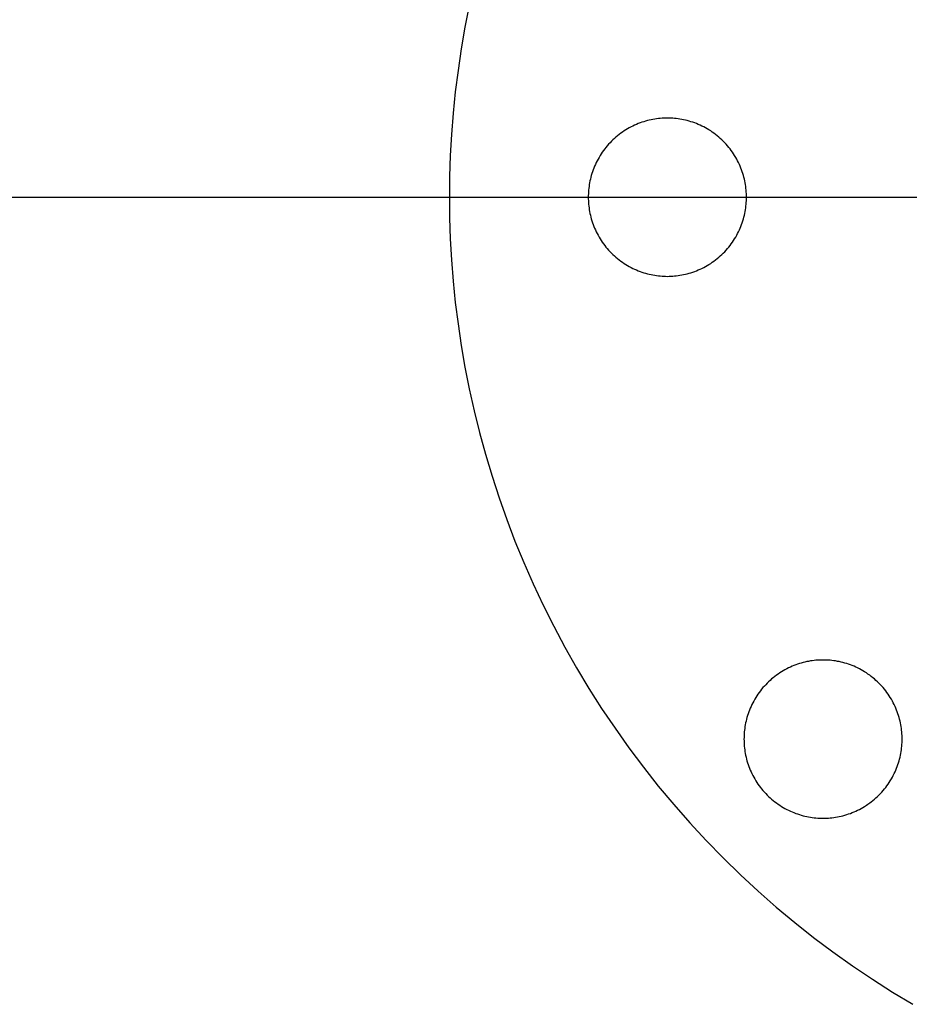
# Model space of a CAD drawing. Header units: millimetres. Extents: x 542 to 1542, y 1213 to 2213.
# Tile 3 of 10: x 859 to 978, y 1605 to 1736. Entities that reach past the tile are written whole.
import ezdxf

# ---------------------------------------------------------------- set-up
doc = ezdxf.new("R2010")
doc.units = ezdxf.units.MM
doc.layers.add('SISTEMA DE SUJECIÓN', color=7, linetype='Continuous')

msp = doc.modelspace()

# ---------------------------------------------------------------- linework, layer by layer
at = {"layer": 'SISTEMA DE SUJECIÓN'}
for points in [[(919.56, 1738.25), (918.98, 1735.34), (918.48, 1732.45), (918.05, 1729.56), (917.69, 1726.69), (917.4, 1723.83), (917.18, 1720.99), (917.02, 1718.17), (916.93, 1715.37), (916.9, 1712.6), (916.93, 1709.82), (917.02, 1707.02), (917.18, 1704.2), (917.4, 1701.37), (917.69, 1698.51), (918.05, 1695.64), (918.48, 1692.75), (918.98, 1689.85), (919.56, 1686.95), (920.21, 1684.03), (920.93, 1681.12), (921.72, 1678.2), (922.6, 1675.29), (923.54, 1672.38), (924.57, 1669.48), (925.67, 1666.59), (926.86, 1663.71), (928.11, 1660.85), (929.45, 1658), (930.86, 1655.19), (932.35, 1652.39), (933.92, 1649.63), (935.56, 1646.89), (937.27, 1644.2), (939.06, 1641.54), (940.92, 1638.92), (942.85, 1636.34), (944.85, 1633.81), (946.92, 1631.33), (949.05, 1628.9), (951.25, 1626.53), (953.51, 1624.21), (955.83, 1621.95), (958.2, 1619.75), (960.63, 1617.62), (963.11, 1615.55), (965.64, 1613.55), (968.22, 1611.62), (970.84, 1609.76), (973.5, 1607.97), (976.19, 1606.26), (978.93, 1604.62)], [(919.56, 1738.25), (918.98, 1735.34), (918.48, 1732.45), (918.05, 1729.56), (917.69, 1726.69), (917.4, 1723.83), (917.18, 1720.99), (917.02, 1718.17), (916.93, 1715.37), (916.9, 1712.6), (916.93, 1709.82), (917.02, 1707.02), (917.18, 1704.2), (917.4, 1701.37), (917.69, 1698.51), (918.05, 1695.64), (918.48, 1692.75), (918.98, 1689.85), (919.56, 1686.95), (920.21, 1684.03), (920.93, 1681.12), (921.72, 1678.2), (922.6, 1675.29), (923.54, 1672.38), (924.57, 1669.48), (925.67, 1666.59), (926.86, 1663.71), (928.11, 1660.85), (929.45, 1658), (930.86, 1655.19), (932.35, 1652.39), (933.92, 1649.63), (935.56, 1646.89), (937.27, 1644.2), (939.06, 1641.54), (940.92, 1638.92), (942.85, 1636.34), (944.85, 1633.81), (946.92, 1631.33), (949.05, 1628.9), (951.25, 1626.53), (953.51, 1624.21), (955.83, 1621.95), (958.2, 1619.75), (960.63, 1617.62), (963.11, 1615.55), (965.64, 1613.55), (968.22, 1611.62), (970.84, 1609.76), (973.5, 1607.97), (976.19, 1606.26), (978.93, 1604.62)], [(919.56, 1738.25), (918.98, 1735.34), (918.48, 1732.45), (918.05, 1729.56), (917.69, 1726.69), (917.4, 1723.83), (917.18, 1720.99), (917.02, 1718.17), (916.93, 1715.37), (916.9, 1712.6), (916.93, 1709.82), (917.02, 1707.02), (917.18, 1704.2), (917.4, 1701.37), (917.69, 1698.51), (918.05, 1695.64), (918.48, 1692.75), (918.98, 1689.85), (919.56, 1686.95), (920.21, 1684.03), (920.93, 1681.12), (921.72, 1678.2), (922.6, 1675.29), (923.54, 1672.38), (924.57, 1669.48), (925.67, 1666.59), (926.86, 1663.71), (928.11, 1660.85), (929.45, 1658), (930.86, 1655.19), (932.35, 1652.39), (933.92, 1649.63), (935.56, 1646.89), (937.27, 1644.2), (939.06, 1641.54), (940.92, 1638.92), (942.85, 1636.34), (944.85, 1633.81), (946.92, 1631.33), (949.05, 1628.9), (951.25, 1626.53), (953.51, 1624.21), (955.83, 1621.95), (958.2, 1619.75), (960.63, 1617.62), (963.11, 1615.55), (965.64, 1613.55), (968.22, 1611.62), (970.84, 1609.76), (973.5, 1607.97), (976.19, 1606.26), (978.93, 1604.62)], [(551.9, 1712.6), (916.9, 1712.6)], [(561.9, 1712.6), (1521.9, 1712.6)], [(916.9, 1712.6), (935.48, 1712.6)], [(935.48, 1712.6), (956.65, 1712.6)], [(956.65, 1712.6), (1031.31, 1712.6)]]:
    msp.add_lwpolyline(points, dxfattribs=at)
for points in [[(956.65, 1712.6), (956.65, 1712.83), (956.64, 1713.07), (956.62, 1713.31), (956.61, 1713.55), (956.58, 1713.79), (956.55, 1714.03), (956.51, 1714.28), (956.47, 1714.52), (956.42, 1714.77), (956.37, 1715.02), (956.31, 1715.26), (956.24, 1715.51), (956.17, 1715.76), (956.09, 1716), (956, 1716.25), (955.9, 1716.49), (955.8, 1716.74), (955.7, 1716.98), (955.59, 1717.22), (955.47, 1717.46), (955.34, 1717.69), (955.21, 1717.93), (955.07, 1718.16), (954.92, 1718.39), (954.77, 1718.61), (954.61, 1718.84), (954.45, 1719.05), (954.28, 1719.27), (954.11, 1719.48), (953.93, 1719.68), (953.74, 1719.88), (953.55, 1720.08), (953.35, 1720.27), (953.15, 1720.46), (952.95, 1720.64), (952.74, 1720.81), (952.52, 1720.98), (952.3, 1721.15), (952.08, 1721.3), (951.86, 1721.46), (951.63, 1721.6), (951.4, 1721.74), (951.16, 1721.87), (950.93, 1722), (950.69, 1722.12), (950.45, 1722.23), (950.2, 1722.34), (949.96, 1722.44), (949.72, 1722.53), (949.47, 1722.62), (949.22, 1722.7), (948.98, 1722.77), (948.73, 1722.84), (948.48, 1722.9), (948.24, 1722.96), (947.99, 1723), (947.74, 1723.05), (947.5, 1723.08), (947.26, 1723.11), (947.02, 1723.14), (946.78, 1723.16), (946.54, 1723.17), (946.3, 1723.18), (946.06, 1723.18), (945.83, 1723.18), (945.59, 1723.17), (945.35, 1723.16), (945.11, 1723.14), (944.87, 1723.11), (944.63, 1723.08), (944.38, 1723.05), (944.14, 1723), (943.89, 1722.96), (943.65, 1722.9), (943.4, 1722.84), (943.15, 1722.77), (942.91, 1722.7), (942.66, 1722.62), (942.41, 1722.53), (942.17, 1722.44), (941.93, 1722.34), (941.68, 1722.23), (941.44, 1722.12), (941.2, 1722), (940.97, 1721.87), (940.73, 1721.74), (940.5, 1721.6), (940.27, 1721.46), (940.05, 1721.3), (939.83, 1721.15), (939.61, 1720.98), (939.39, 1720.81), (939.18, 1720.64), (938.98, 1720.46), (938.78, 1720.27), (938.58, 1720.08), (938.39, 1719.88), (938.2, 1719.68), (938.02, 1719.48), (937.85, 1719.27), (937.68, 1719.05), (937.52, 1718.84), (937.36, 1718.61), (937.21, 1718.39), (937.06, 1718.16), (936.92, 1717.93), (936.79, 1717.69), (936.66, 1717.46), (936.54, 1717.22), (936.43, 1716.98), (936.32, 1716.74), (936.22, 1716.49), (936.13, 1716.25), (936.04, 1716), (935.96, 1715.76), (935.89, 1715.51), (935.82, 1715.26), (935.76, 1715.02), (935.71, 1714.77), (935.66, 1714.52), (935.62, 1714.28), (935.58, 1714.03), (935.55, 1713.79), (935.52, 1713.55), (935.51, 1713.31), (935.49, 1713.07), (935.48, 1712.83), (935.48, 1712.6), (935.48, 1712.36), (935.49, 1712.13), (935.51, 1711.89), (935.52, 1711.65), (935.55, 1711.4), (935.58, 1711.16), (935.62, 1710.92), (935.66, 1710.67), (935.71, 1710.43), (935.76, 1710.18), (935.82, 1709.93), (935.89, 1709.69), (935.96, 1709.44), (936.04, 1709.19), (936.13, 1708.95), (936.22, 1708.7), (936.32, 1708.46), (936.43, 1708.22), (936.54, 1707.98), (936.66, 1707.74), (936.79, 1707.5), (936.92, 1707.27), (937.06, 1707.03), (937.21, 1706.81), (937.36, 1706.58), (937.52, 1706.36), (937.68, 1706.14), (937.85, 1705.93), (938.02, 1705.72), (938.2, 1705.51), (938.39, 1705.31), (938.58, 1705.11), (938.78, 1704.92), (938.98, 1704.74), (939.18, 1704.56), (939.39, 1704.38), (939.61, 1704.21), (939.83, 1704.05), (940.05, 1703.89), (940.27, 1703.74), (940.5, 1703.59), (940.73, 1703.45), (940.97, 1703.32), (941.2, 1703.2), (941.44, 1703.08), (941.68, 1702.96), (941.93, 1702.86), (942.17, 1702.76), (942.41, 1702.66), (942.66, 1702.58), (942.91, 1702.5), (943.15, 1702.42), (943.4, 1702.35), (943.65, 1702.29), (943.89, 1702.24), (944.14, 1702.19), (944.38, 1702.15), (944.63, 1702.11), (944.87, 1702.08), (945.11, 1702.06), (945.35, 1702.04), (945.59, 1702.02), (945.83, 1702.02), (946.06, 1702.01), (946.3, 1702.02), (946.54, 1702.02), (946.78, 1702.04), (947.02, 1702.06), (947.26, 1702.08), (947.5, 1702.11), (947.74, 1702.15), (947.99, 1702.19), (948.24, 1702.24), (948.48, 1702.29), (948.73, 1702.35), (948.98, 1702.42), (949.22, 1702.5), (949.47, 1702.58), (949.72, 1702.66), (949.96, 1702.76), (950.2, 1702.86), (950.45, 1702.96), (950.69, 1703.08), (950.93, 1703.2), (951.16, 1703.32), (951.4, 1703.45), (951.63, 1703.59), (951.86, 1703.74), (952.08, 1703.89), (952.3, 1704.05), (952.52, 1704.21), (952.74, 1704.38), (952.95, 1704.56), (953.15, 1704.74), (953.35, 1704.92), (953.55, 1705.11), (953.74, 1705.31), (953.93, 1705.51), (954.11, 1705.72), (954.28, 1705.93), (954.45, 1706.14), (954.61, 1706.36), (954.77, 1706.58), (954.92, 1706.81), (955.07, 1707.03), (955.21, 1707.27), (955.34, 1707.5), (955.47, 1707.74), (955.59, 1707.98), (955.7, 1708.22), (955.8, 1708.46), (955.9, 1708.7), (956, 1708.95), (956.09, 1709.19), (956.17, 1709.44), (956.24, 1709.69), (956.31, 1709.93), (956.37, 1710.18), (956.42, 1710.43), (956.47, 1710.67), (956.51, 1710.92), (956.55, 1711.16), (956.58, 1711.4), (956.61, 1711.65), (956.62, 1711.89), (956.64, 1712.13), (956.65, 1712.36)], [(956.65, 1712.6), (956.65, 1712.83), (956.64, 1713.07), (956.62, 1713.31), (956.61, 1713.55), (956.58, 1713.79), (956.55, 1714.03), (956.51, 1714.28), (956.47, 1714.52), (956.42, 1714.77), (956.37, 1715.02), (956.31, 1715.26), (956.24, 1715.51), (956.17, 1715.76), (956.09, 1716), (956, 1716.25), (955.9, 1716.49), (955.8, 1716.74), (955.7, 1716.98), (955.59, 1717.22), (955.47, 1717.46), (955.34, 1717.69), (955.21, 1717.93), (955.07, 1718.16), (954.92, 1718.39), (954.77, 1718.61), (954.61, 1718.84), (954.45, 1719.05), (954.28, 1719.27), (954.11, 1719.48), (953.93, 1719.68), (953.74, 1719.88), (953.55, 1720.08), (953.35, 1720.27), (953.15, 1720.46), (952.95, 1720.64), (952.74, 1720.81), (952.52, 1720.98), (952.3, 1721.15), (952.08, 1721.3), (951.86, 1721.46), (951.63, 1721.6), (951.4, 1721.74), (951.16, 1721.87), (950.93, 1722), (950.69, 1722.12), (950.45, 1722.23), (950.2, 1722.34), (949.96, 1722.44), (949.72, 1722.53), (949.47, 1722.62), (949.22, 1722.7), (948.98, 1722.77), (948.73, 1722.84), (948.48, 1722.9), (948.24, 1722.96), (947.99, 1723), (947.74, 1723.05), (947.5, 1723.08), (947.26, 1723.11), (947.02, 1723.14), (946.78, 1723.16), (946.54, 1723.17), (946.3, 1723.18), (946.06, 1723.18), (945.83, 1723.18), (945.59, 1723.17), (945.35, 1723.16), (945.11, 1723.14), (944.87, 1723.11), (944.63, 1723.08), (944.38, 1723.05), (944.14, 1723), (943.89, 1722.96), (943.65, 1722.9), (943.4, 1722.84), (943.15, 1722.77), (942.91, 1722.7), (942.66, 1722.62), (942.41, 1722.53), (942.17, 1722.44), (941.93, 1722.34), (941.68, 1722.23), (941.44, 1722.12), (941.2, 1722), (940.97, 1721.87), (940.73, 1721.74), (940.5, 1721.6), (940.27, 1721.46), (940.05, 1721.3), (939.83, 1721.15), (939.61, 1720.98), (939.39, 1720.81), (939.18, 1720.64), (938.98, 1720.46), (938.78, 1720.27), (938.58, 1720.08), (938.39, 1719.88), (938.2, 1719.68), (938.02, 1719.48), (937.85, 1719.27), (937.68, 1719.05), (937.52, 1718.84), (937.36, 1718.61), (937.21, 1718.39), (937.06, 1718.16), (936.92, 1717.93), (936.79, 1717.69), (936.66, 1717.46), (936.54, 1717.22), (936.43, 1716.98), (936.32, 1716.74), (936.22, 1716.49), (936.13, 1716.25), (936.04, 1716), (935.96, 1715.76), (935.89, 1715.51), (935.82, 1715.26), (935.76, 1715.02), (935.71, 1714.77), (935.66, 1714.52), (935.62, 1714.28), (935.58, 1714.03), (935.55, 1713.79), (935.52, 1713.55), (935.51, 1713.31), (935.49, 1713.07), (935.48, 1712.83), (935.48, 1712.6), (935.48, 1712.36), (935.49, 1712.13), (935.51, 1711.89), (935.52, 1711.65), (935.55, 1711.4), (935.58, 1711.16), (935.62, 1710.92), (935.66, 1710.67), (935.71, 1710.43), (935.76, 1710.18), (935.82, 1709.93), (935.89, 1709.69), (935.96, 1709.44), (936.04, 1709.19), (936.13, 1708.95), (936.22, 1708.7), (936.32, 1708.46), (936.43, 1708.22), (936.54, 1707.98), (936.66, 1707.74), (936.79, 1707.5), (936.92, 1707.27), (937.06, 1707.03), (937.21, 1706.81), (937.36, 1706.58), (937.52, 1706.36), (937.68, 1706.14), (937.85, 1705.93), (938.02, 1705.72), (938.2, 1705.51), (938.39, 1705.31), (938.58, 1705.11), (938.78, 1704.92), (938.98, 1704.74), (939.18, 1704.56), (939.39, 1704.38), (939.61, 1704.21), (939.83, 1704.05), (940.05, 1703.89), (940.27, 1703.74), (940.5, 1703.59), (940.73, 1703.45), (940.97, 1703.32), (941.2, 1703.2), (941.44, 1703.08), (941.68, 1702.96), (941.93, 1702.86), (942.17, 1702.76), (942.41, 1702.66), (942.66, 1702.58), (942.91, 1702.5), (943.15, 1702.42), (943.4, 1702.35), (943.65, 1702.29), (943.89, 1702.24), (944.14, 1702.19), (944.38, 1702.15), (944.63, 1702.11), (944.87, 1702.08), (945.11, 1702.06), (945.35, 1702.04), (945.59, 1702.02), (945.83, 1702.02), (946.06, 1702.01), (946.3, 1702.02), (946.54, 1702.02), (946.78, 1702.04), (947.02, 1702.06), (947.26, 1702.08), (947.5, 1702.11), (947.74, 1702.15), (947.99, 1702.19), (948.24, 1702.24), (948.48, 1702.29), (948.73, 1702.35), (948.98, 1702.42), (949.22, 1702.5), (949.47, 1702.58), (949.72, 1702.66), (949.96, 1702.76), (950.2, 1702.86), (950.45, 1702.96), (950.69, 1703.08), (950.93, 1703.2), (951.16, 1703.32), (951.4, 1703.45), (951.63, 1703.59), (951.86, 1703.74), (952.08, 1703.89), (952.3, 1704.05), (952.52, 1704.21), (952.74, 1704.38), (952.95, 1704.56), (953.15, 1704.74), (953.35, 1704.92), (953.55, 1705.11), (953.74, 1705.31), (953.93, 1705.51), (954.11, 1705.72), (954.28, 1705.93), (954.45, 1706.14), (954.61, 1706.36), (954.77, 1706.58), (954.92, 1706.81), (955.07, 1707.03), (955.21, 1707.27), (955.34, 1707.5), (955.47, 1707.74), (955.59, 1707.98), (955.7, 1708.22), (955.8, 1708.46), (955.9, 1708.7), (956, 1708.95), (956.09, 1709.19), (956.17, 1709.44), (956.24, 1709.69), (956.31, 1709.93), (956.37, 1710.18), (956.42, 1710.43), (956.47, 1710.67), (956.51, 1710.92), (956.55, 1711.16), (956.58, 1711.4), (956.61, 1711.65), (956.62, 1711.89), (956.64, 1712.13), (956.65, 1712.36)], [(956.65, 1712.6), (956.65, 1712.83), (956.64, 1713.07), (956.62, 1713.31), (956.61, 1713.55), (956.58, 1713.79), (956.55, 1714.03), (956.51, 1714.28), (956.47, 1714.52), (956.42, 1714.77), (956.37, 1715.02), (956.31, 1715.26), (956.24, 1715.51), (956.17, 1715.76), (956.09, 1716), (956, 1716.25), (955.9, 1716.49), (955.8, 1716.74), (955.7, 1716.98), (955.59, 1717.22), (955.47, 1717.46), (955.34, 1717.69), (955.21, 1717.93), (955.07, 1718.16), (954.92, 1718.39), (954.77, 1718.61), (954.61, 1718.84), (954.45, 1719.05), (954.28, 1719.27), (954.11, 1719.48), (953.93, 1719.68), (953.74, 1719.88), (953.55, 1720.08), (953.35, 1720.27), (953.15, 1720.46), (952.95, 1720.64), (952.74, 1720.81), (952.52, 1720.98), (952.3, 1721.15), (952.08, 1721.3), (951.86, 1721.46), (951.63, 1721.6), (951.4, 1721.74), (951.16, 1721.87), (950.93, 1722), (950.69, 1722.12), (950.45, 1722.23), (950.2, 1722.34), (949.96, 1722.44), (949.72, 1722.53), (949.47, 1722.62), (949.22, 1722.7), (948.98, 1722.77), (948.73, 1722.84), (948.48, 1722.9), (948.24, 1722.96), (947.99, 1723), (947.74, 1723.05), (947.5, 1723.08), (947.26, 1723.11), (947.02, 1723.14), (946.78, 1723.16), (946.54, 1723.17), (946.3, 1723.18), (946.06, 1723.18), (945.83, 1723.18), (945.59, 1723.17), (945.35, 1723.16), (945.11, 1723.14), (944.87, 1723.11), (944.63, 1723.08), (944.38, 1723.05), (944.14, 1723), (943.89, 1722.96), (943.65, 1722.9), (943.4, 1722.84), (943.15, 1722.77), (942.91, 1722.7), (942.66, 1722.62), (942.41, 1722.53), (942.17, 1722.44), (941.93, 1722.34), (941.68, 1722.23), (941.44, 1722.12), (941.2, 1722), (940.97, 1721.87), (940.73, 1721.74), (940.5, 1721.6), (940.27, 1721.46), (940.05, 1721.3), (939.83, 1721.15), (939.61, 1720.98), (939.39, 1720.81), (939.18, 1720.64), (938.98, 1720.46), (938.78, 1720.27), (938.58, 1720.08), (938.39, 1719.88), (938.2, 1719.68), (938.02, 1719.48), (937.85, 1719.27), (937.68, 1719.05), (937.52, 1718.84), (937.36, 1718.61), (937.21, 1718.39), (937.06, 1718.16), (936.92, 1717.93), (936.79, 1717.69), (936.66, 1717.46), (936.54, 1717.22), (936.43, 1716.98), (936.32, 1716.74), (936.22, 1716.49), (936.13, 1716.25), (936.04, 1716), (935.96, 1715.76), (935.89, 1715.51), (935.82, 1715.26), (935.76, 1715.02), (935.71, 1714.77), (935.66, 1714.52), (935.62, 1714.28), (935.58, 1714.03), (935.55, 1713.79), (935.52, 1713.55), (935.51, 1713.31), (935.49, 1713.07), (935.48, 1712.83), (935.48, 1712.6), (935.48, 1712.36), (935.49, 1712.13), (935.51, 1711.89), (935.52, 1711.65), (935.55, 1711.4), (935.58, 1711.16), (935.62, 1710.92), (935.66, 1710.67), (935.71, 1710.43), (935.76, 1710.18), (935.82, 1709.93), (935.89, 1709.69), (935.96, 1709.44), (936.04, 1709.19), (936.13, 1708.95), (936.22, 1708.7), (936.32, 1708.46), (936.43, 1708.22), (936.54, 1707.98), (936.66, 1707.74), (936.79, 1707.5), (936.92, 1707.27), (937.06, 1707.03), (937.21, 1706.81), (937.36, 1706.58), (937.52, 1706.36), (937.68, 1706.14), (937.85, 1705.93), (938.02, 1705.72), (938.2, 1705.51), (938.39, 1705.31), (938.58, 1705.11), (938.78, 1704.92), (938.98, 1704.74), (939.18, 1704.56), (939.39, 1704.38), (939.61, 1704.21), (939.83, 1704.05), (940.05, 1703.89), (940.27, 1703.74), (940.5, 1703.59), (940.73, 1703.45), (940.97, 1703.32), (941.2, 1703.2), (941.44, 1703.08), (941.68, 1702.96), (941.93, 1702.86), (942.17, 1702.76), (942.41, 1702.66), (942.66, 1702.58), (942.91, 1702.5), (943.15, 1702.42), (943.4, 1702.35), (943.65, 1702.29), (943.89, 1702.24), (944.14, 1702.19), (944.38, 1702.15), (944.63, 1702.11), (944.87, 1702.08), (945.11, 1702.06), (945.35, 1702.04), (945.59, 1702.02), (945.83, 1702.02), (946.06, 1702.01), (946.3, 1702.02), (946.54, 1702.02), (946.78, 1702.04), (947.02, 1702.06), (947.26, 1702.08), (947.5, 1702.11), (947.74, 1702.15), (947.99, 1702.19), (948.24, 1702.24), (948.48, 1702.29), (948.73, 1702.35), (948.98, 1702.42), (949.22, 1702.5), (949.47, 1702.58), (949.72, 1702.66), (949.96, 1702.76), (950.2, 1702.86), (950.45, 1702.96), (950.69, 1703.08), (950.93, 1703.2), (951.16, 1703.32), (951.4, 1703.45), (951.63, 1703.59), (951.86, 1703.74), (952.08, 1703.89), (952.3, 1704.05), (952.52, 1704.21), (952.74, 1704.38), (952.95, 1704.56), (953.15, 1704.74), (953.35, 1704.92), (953.55, 1705.11), (953.74, 1705.31), (953.93, 1705.51), (954.11, 1705.72), (954.28, 1705.93), (954.45, 1706.14), (954.61, 1706.36), (954.77, 1706.58), (954.92, 1706.81), (955.07, 1707.03), (955.21, 1707.27), (955.34, 1707.5), (955.47, 1707.74), (955.59, 1707.98), (955.7, 1708.22), (955.8, 1708.46), (955.9, 1708.7), (956, 1708.95), (956.09, 1709.19), (956.17, 1709.44), (956.24, 1709.69), (956.31, 1709.93), (956.37, 1710.18), (956.42, 1710.43), (956.47, 1710.67), (956.51, 1710.92), (956.55, 1711.16), (956.58, 1711.4), (956.61, 1711.65), (956.62, 1711.89), (956.64, 1712.13), (956.65, 1712.36)], [(977.48, 1640.1), (977.48, 1640.33), (977.47, 1640.57), (977.46, 1640.81), (977.44, 1641.05), (977.41, 1641.29), (977.38, 1641.53), (977.35, 1641.78), (977.3, 1642.02), (977.26, 1642.27), (977.2, 1642.52), (977.14, 1642.76), (977.07, 1643.01), (977, 1643.26), (976.92, 1643.5), (976.83, 1643.75), (976.74, 1643.99), (976.64, 1644.24), (976.53, 1644.48), (976.42, 1644.72), (976.3, 1644.96), (976.17, 1645.19), (976.04, 1645.43), (975.9, 1645.66), (975.76, 1645.89), (975.6, 1646.11), (975.45, 1646.34), (975.28, 1646.55), (975.11, 1646.77), (974.94, 1646.98), (974.76, 1647.18), (974.57, 1647.38), (974.38, 1647.58), (974.19, 1647.77), (973.98, 1647.96), (973.78, 1648.14), (973.57, 1648.31), (973.35, 1648.48), (973.14, 1648.65), (972.91, 1648.8), (972.69, 1648.96), (972.46, 1649.1), (972.23, 1649.24), (972, 1649.37), (971.76, 1649.5), (971.52, 1649.62), (971.28, 1649.73), (971.04, 1649.84), (970.79, 1649.94), (970.55, 1650.03), (970.3, 1650.12), (970.06, 1650.2), (969.81, 1650.27), (969.56, 1650.34), (969.32, 1650.4), (969.07, 1650.46), (968.82, 1650.5), (968.58, 1650.55), (968.33, 1650.58), (968.09, 1650.61), (967.85, 1650.64), (967.61, 1650.66), (967.37, 1650.67), (967.13, 1650.68), (966.9, 1650.68), (966.66, 1650.68), (966.43, 1650.67), (966.19, 1650.66), (965.95, 1650.64), (965.7, 1650.61), (965.46, 1650.58), (965.22, 1650.55), (964.97, 1650.5), (964.73, 1650.46), (964.48, 1650.4), (964.23, 1650.34), (963.99, 1650.27), (963.74, 1650.2), (963.49, 1650.12), (963.25, 1650.03), (963, 1649.94), (962.76, 1649.84), (962.52, 1649.73), (962.28, 1649.62), (962.04, 1649.5), (961.8, 1649.37), (961.57, 1649.24), (961.33, 1649.1), (961.11, 1648.96), (960.88, 1648.8), (960.66, 1648.65), (960.44, 1648.48), (960.23, 1648.31), (960.02, 1648.14), (959.81, 1647.96), (959.61, 1647.77), (959.41, 1647.58), (959.22, 1647.38), (959.04, 1647.18), (958.86, 1646.98), (958.68, 1646.77), (958.51, 1646.55), (958.35, 1646.34), (958.19, 1646.11), (958.04, 1645.89), (957.89, 1645.66), (957.76, 1645.43), (957.62, 1645.19), (957.5, 1644.96), (957.38, 1644.72), (957.26, 1644.48), (957.16, 1644.24), (957.06, 1643.99), (956.96, 1643.75), (956.88, 1643.5), (956.8, 1643.26), (956.72, 1643.01), (956.66, 1642.76), (956.59, 1642.52), (956.54, 1642.27), (956.49, 1642.02), (956.45, 1641.78), (956.41, 1641.53), (956.38, 1641.29), (956.36, 1641.05), (956.34, 1640.81), (956.33, 1640.57), (956.32, 1640.33), (956.31, 1640.1), (956.32, 1639.86), (956.33, 1639.63), (956.34, 1639.39), (956.36, 1639.15), (956.38, 1638.9), (956.41, 1638.66), (956.45, 1638.42), (956.49, 1638.17), (956.54, 1637.93), (956.59, 1637.68), (956.66, 1637.43), (956.72, 1637.19), (956.8, 1636.94), (956.88, 1636.69), (956.96, 1636.45), (957.06, 1636.2), (957.16, 1635.96), (957.26, 1635.72), (957.38, 1635.48), (957.5, 1635.24), (957.62, 1635), (957.76, 1634.77), (957.89, 1634.53), (958.04, 1634.31), (958.19, 1634.08), (958.35, 1633.86), (958.51, 1633.64), (958.68, 1633.43), (958.86, 1633.22), (959.04, 1633.01), (959.22, 1632.81), (959.41, 1632.61), (959.61, 1632.42), (959.81, 1632.24), (960.02, 1632.06), (960.23, 1631.88), (960.44, 1631.71), (960.66, 1631.55), (960.88, 1631.39), (961.11, 1631.24), (961.33, 1631.09), (961.57, 1630.95), (961.8, 1630.82), (962.04, 1630.7), (962.28, 1630.58), (962.52, 1630.46), (962.76, 1630.36), (963, 1630.26), (963.25, 1630.16), (963.49, 1630.08), (963.74, 1630), (963.99, 1629.92), (964.23, 1629.85), (964.48, 1629.79), (964.73, 1629.74), (964.97, 1629.69), (965.22, 1629.65), (965.46, 1629.61), (965.7, 1629.58), (965.95, 1629.56), (966.19, 1629.54), (966.43, 1629.52), (966.66, 1629.52), (966.9, 1629.51), (967.13, 1629.52), (967.37, 1629.52), (967.61, 1629.54), (967.85, 1629.56), (968.09, 1629.58), (968.33, 1629.61), (968.58, 1629.65), (968.82, 1629.69), (969.07, 1629.74), (969.32, 1629.79), (969.56, 1629.85), (969.81, 1629.92), (970.06, 1630), (970.3, 1630.08), (970.55, 1630.16), (970.79, 1630.26), (971.04, 1630.36), (971.28, 1630.46), (971.52, 1630.58), (971.76, 1630.7), (972, 1630.82), (972.23, 1630.95), (972.46, 1631.09), (972.69, 1631.24), (972.91, 1631.39), (973.14, 1631.55), (973.35, 1631.71), (973.57, 1631.88), (973.78, 1632.06), (973.98, 1632.24), (974.19, 1632.42), (974.38, 1632.61), (974.57, 1632.81), (974.76, 1633.01), (974.94, 1633.22), (975.11, 1633.43), (975.28, 1633.64), (975.45, 1633.86), (975.6, 1634.08), (975.76, 1634.31), (975.9, 1634.53), (976.04, 1634.77), (976.17, 1635), (976.3, 1635.24), (976.42, 1635.48), (976.53, 1635.72), (976.64, 1635.96), (976.74, 1636.2), (976.83, 1636.45), (976.92, 1636.69), (977, 1636.94), (977.07, 1637.19), (977.14, 1637.43), (977.2, 1637.68), (977.26, 1637.93), (977.3, 1638.17), (977.35, 1638.42), (977.38, 1638.66), (977.41, 1638.9), (977.44, 1639.15), (977.46, 1639.39), (977.47, 1639.63), (977.48, 1639.86)], [(977.48, 1640.1), (977.48, 1640.33), (977.47, 1640.57), (977.46, 1640.81), (977.44, 1641.05), (977.41, 1641.29), (977.38, 1641.53), (977.35, 1641.78), (977.3, 1642.02), (977.26, 1642.27), (977.2, 1642.52), (977.14, 1642.76), (977.07, 1643.01), (977, 1643.26), (976.92, 1643.5), (976.83, 1643.75), (976.74, 1643.99), (976.64, 1644.24), (976.53, 1644.48), (976.42, 1644.72), (976.3, 1644.96), (976.17, 1645.19), (976.04, 1645.43), (975.9, 1645.66), (975.76, 1645.89), (975.6, 1646.11), (975.45, 1646.34), (975.28, 1646.55), (975.11, 1646.77), (974.94, 1646.98), (974.76, 1647.18), (974.57, 1647.38), (974.38, 1647.58), (974.19, 1647.77), (973.98, 1647.96), (973.78, 1648.14), (973.57, 1648.31), (973.35, 1648.48), (973.14, 1648.65), (972.91, 1648.8), (972.69, 1648.96), (972.46, 1649.1), (972.23, 1649.24), (972, 1649.37), (971.76, 1649.5), (971.52, 1649.62), (971.28, 1649.73), (971.04, 1649.84), (970.79, 1649.94), (970.55, 1650.03), (970.3, 1650.12), (970.06, 1650.2), (969.81, 1650.27), (969.56, 1650.34), (969.32, 1650.4), (969.07, 1650.46), (968.82, 1650.5), (968.58, 1650.55), (968.33, 1650.58), (968.09, 1650.61), (967.85, 1650.64), (967.61, 1650.66), (967.37, 1650.67), (967.13, 1650.68), (966.9, 1650.68), (966.66, 1650.68), (966.43, 1650.67), (966.19, 1650.66), (965.95, 1650.64), (965.7, 1650.61), (965.46, 1650.58), (965.22, 1650.55), (964.97, 1650.5), (964.73, 1650.46), (964.48, 1650.4), (964.23, 1650.34), (963.99, 1650.27), (963.74, 1650.2), (963.49, 1650.12), (963.25, 1650.03), (963, 1649.94), (962.76, 1649.84), (962.52, 1649.73), (962.28, 1649.62), (962.04, 1649.5), (961.8, 1649.37), (961.57, 1649.24), (961.33, 1649.1), (961.11, 1648.96), (960.88, 1648.8), (960.66, 1648.65), (960.44, 1648.48), (960.23, 1648.31), (960.02, 1648.14), (959.81, 1647.96), (959.61, 1647.77), (959.41, 1647.58), (959.22, 1647.38), (959.04, 1647.18), (958.86, 1646.98), (958.68, 1646.77), (958.51, 1646.55), (958.35, 1646.34), (958.19, 1646.11), (958.04, 1645.89), (957.89, 1645.66), (957.76, 1645.43), (957.62, 1645.19), (957.5, 1644.96), (957.38, 1644.72), (957.26, 1644.48), (957.16, 1644.24), (957.06, 1643.99), (956.96, 1643.75), (956.88, 1643.5), (956.8, 1643.26), (956.72, 1643.01), (956.66, 1642.76), (956.59, 1642.52), (956.54, 1642.27), (956.49, 1642.02), (956.45, 1641.78), (956.41, 1641.53), (956.38, 1641.29), (956.36, 1641.05), (956.34, 1640.81), (956.33, 1640.57), (956.32, 1640.33), (956.31, 1640.1), (956.32, 1639.86), (956.33, 1639.63), (956.34, 1639.39), (956.36, 1639.15), (956.38, 1638.9), (956.41, 1638.66), (956.45, 1638.42), (956.49, 1638.17), (956.54, 1637.93), (956.59, 1637.68), (956.66, 1637.43), (956.72, 1637.19), (956.8, 1636.94), (956.88, 1636.69), (956.96, 1636.45), (957.06, 1636.2), (957.16, 1635.96), (957.26, 1635.72), (957.38, 1635.48), (957.5, 1635.24), (957.62, 1635), (957.76, 1634.77), (957.89, 1634.53), (958.04, 1634.31), (958.19, 1634.08), (958.35, 1633.86), (958.51, 1633.64), (958.68, 1633.43), (958.86, 1633.22), (959.04, 1633.01), (959.22, 1632.81), (959.41, 1632.61), (959.61, 1632.42), (959.81, 1632.24), (960.02, 1632.06), (960.23, 1631.88), (960.44, 1631.71), (960.66, 1631.55), (960.88, 1631.39), (961.11, 1631.24), (961.33, 1631.09), (961.57, 1630.95), (961.8, 1630.82), (962.04, 1630.7), (962.28, 1630.58), (962.52, 1630.46), (962.76, 1630.36), (963, 1630.26), (963.25, 1630.16), (963.49, 1630.08), (963.74, 1630), (963.99, 1629.92), (964.23, 1629.85), (964.48, 1629.79), (964.73, 1629.74), (964.97, 1629.69), (965.22, 1629.65), (965.46, 1629.61), (965.7, 1629.58), (965.95, 1629.56), (966.19, 1629.54), (966.43, 1629.52), (966.66, 1629.52), (966.9, 1629.51), (967.13, 1629.52), (967.37, 1629.52), (967.61, 1629.54), (967.85, 1629.56), (968.09, 1629.58), (968.33, 1629.61), (968.58, 1629.65), (968.82, 1629.69), (969.07, 1629.74), (969.32, 1629.79), (969.56, 1629.85), (969.81, 1629.92), (970.06, 1630), (970.3, 1630.08), (970.55, 1630.16), (970.79, 1630.26), (971.04, 1630.36), (971.28, 1630.46), (971.52, 1630.58), (971.76, 1630.7), (972, 1630.82), (972.23, 1630.95), (972.46, 1631.09), (972.69, 1631.24), (972.91, 1631.39), (973.14, 1631.55), (973.35, 1631.71), (973.57, 1631.88), (973.78, 1632.06), (973.98, 1632.24), (974.19, 1632.42), (974.38, 1632.61), (974.57, 1632.81), (974.76, 1633.01), (974.94, 1633.22), (975.11, 1633.43), (975.28, 1633.64), (975.45, 1633.86), (975.6, 1634.08), (975.76, 1634.31), (975.9, 1634.53), (976.04, 1634.77), (976.17, 1635), (976.3, 1635.24), (976.42, 1635.48), (976.53, 1635.72), (976.64, 1635.96), (976.74, 1636.2), (976.83, 1636.45), (976.92, 1636.69), (977, 1636.94), (977.07, 1637.19), (977.14, 1637.43), (977.2, 1637.68), (977.26, 1637.93), (977.3, 1638.17), (977.35, 1638.42), (977.38, 1638.66), (977.41, 1638.9), (977.44, 1639.15), (977.46, 1639.39), (977.47, 1639.63), (977.48, 1639.86)], [(977.48, 1640.1), (977.48, 1640.33), (977.47, 1640.57), (977.46, 1640.81), (977.44, 1641.05), (977.41, 1641.29), (977.38, 1641.53), (977.35, 1641.78), (977.3, 1642.02), (977.26, 1642.27), (977.2, 1642.52), (977.14, 1642.76), (977.07, 1643.01), (977, 1643.26), (976.92, 1643.5), (976.83, 1643.75), (976.74, 1643.99), (976.64, 1644.24), (976.53, 1644.48), (976.42, 1644.72), (976.3, 1644.96), (976.17, 1645.19), (976.04, 1645.43), (975.9, 1645.66), (975.76, 1645.89), (975.6, 1646.11), (975.45, 1646.34), (975.28, 1646.55), (975.11, 1646.77), (974.94, 1646.98), (974.76, 1647.18), (974.57, 1647.38), (974.38, 1647.58), (974.19, 1647.77), (973.98, 1647.96), (973.78, 1648.14), (973.57, 1648.31), (973.35, 1648.48), (973.14, 1648.65), (972.91, 1648.8), (972.69, 1648.96), (972.46, 1649.1), (972.23, 1649.24), (972, 1649.37), (971.76, 1649.5), (971.52, 1649.62), (971.28, 1649.73), (971.04, 1649.84), (970.79, 1649.94), (970.55, 1650.03), (970.3, 1650.12), (970.06, 1650.2), (969.81, 1650.27), (969.56, 1650.34), (969.32, 1650.4), (969.07, 1650.46), (968.82, 1650.5), (968.58, 1650.55), (968.33, 1650.58), (968.09, 1650.61), (967.85, 1650.64), (967.61, 1650.66), (967.37, 1650.67), (967.13, 1650.68), (966.9, 1650.68), (966.66, 1650.68), (966.43, 1650.67), (966.19, 1650.66), (965.95, 1650.64), (965.7, 1650.61), (965.46, 1650.58), (965.22, 1650.55), (964.97, 1650.5), (964.73, 1650.46), (964.48, 1650.4), (964.23, 1650.34), (963.99, 1650.27), (963.74, 1650.2), (963.49, 1650.12), (963.25, 1650.03), (963, 1649.94), (962.76, 1649.84), (962.52, 1649.73), (962.28, 1649.62), (962.04, 1649.5), (961.8, 1649.37), (961.57, 1649.24), (961.33, 1649.1), (961.11, 1648.96), (960.88, 1648.8), (960.66, 1648.65), (960.44, 1648.48), (960.23, 1648.31), (960.02, 1648.14), (959.81, 1647.96), (959.61, 1647.77), (959.41, 1647.58), (959.22, 1647.38), (959.04, 1647.18), (958.86, 1646.98), (958.68, 1646.77), (958.51, 1646.55), (958.35, 1646.34), (958.19, 1646.11), (958.04, 1645.89), (957.89, 1645.66), (957.76, 1645.43), (957.62, 1645.19), (957.5, 1644.96), (957.38, 1644.72), (957.26, 1644.48), (957.16, 1644.24), (957.06, 1643.99), (956.96, 1643.75), (956.88, 1643.5), (956.8, 1643.26), (956.72, 1643.01), (956.66, 1642.76), (956.59, 1642.52), (956.54, 1642.27), (956.49, 1642.02), (956.45, 1641.78), (956.41, 1641.53), (956.38, 1641.29), (956.36, 1641.05), (956.34, 1640.81), (956.33, 1640.57), (956.32, 1640.33), (956.31, 1640.1), (956.32, 1639.86), (956.33, 1639.63), (956.34, 1639.39), (956.36, 1639.15), (956.38, 1638.9), (956.41, 1638.66), (956.45, 1638.42), (956.49, 1638.17), (956.54, 1637.93), (956.59, 1637.68), (956.66, 1637.43), (956.72, 1637.19), (956.8, 1636.94), (956.88, 1636.69), (956.96, 1636.45), (957.06, 1636.2), (957.16, 1635.96), (957.26, 1635.72), (957.38, 1635.48), (957.5, 1635.24), (957.62, 1635), (957.76, 1634.77), (957.89, 1634.53), (958.04, 1634.31), (958.19, 1634.08), (958.35, 1633.86), (958.51, 1633.64), (958.68, 1633.43), (958.86, 1633.22), (959.04, 1633.01), (959.22, 1632.81), (959.41, 1632.61), (959.61, 1632.42), (959.81, 1632.24), (960.02, 1632.06), (960.23, 1631.88), (960.44, 1631.71), (960.66, 1631.55), (960.88, 1631.39), (961.11, 1631.24), (961.33, 1631.09), (961.57, 1630.95), (961.8, 1630.82), (962.04, 1630.7), (962.28, 1630.58), (962.52, 1630.46), (962.76, 1630.36), (963, 1630.26), (963.25, 1630.16), (963.49, 1630.08), (963.74, 1630), (963.99, 1629.92), (964.23, 1629.85), (964.48, 1629.79), (964.73, 1629.74), (964.97, 1629.69), (965.22, 1629.65), (965.46, 1629.61), (965.7, 1629.58), (965.95, 1629.56), (966.19, 1629.54), (966.43, 1629.52), (966.66, 1629.52), (966.9, 1629.51), (967.13, 1629.52), (967.37, 1629.52), (967.61, 1629.54), (967.85, 1629.56), (968.09, 1629.58), (968.33, 1629.61), (968.58, 1629.65), (968.82, 1629.69), (969.07, 1629.74), (969.32, 1629.79), (969.56, 1629.85), (969.81, 1629.92), (970.06, 1630), (970.3, 1630.08), (970.55, 1630.16), (970.79, 1630.26), (971.04, 1630.36), (971.28, 1630.46), (971.52, 1630.58), (971.76, 1630.7), (972, 1630.82), (972.23, 1630.95), (972.46, 1631.09), (972.69, 1631.24), (972.91, 1631.39), (973.14, 1631.55), (973.35, 1631.71), (973.57, 1631.88), (973.78, 1632.06), (973.98, 1632.24), (974.19, 1632.42), (974.38, 1632.61), (974.57, 1632.81), (974.76, 1633.01), (974.94, 1633.22), (975.11, 1633.43), (975.28, 1633.64), (975.45, 1633.86), (975.6, 1634.08), (975.76, 1634.31), (975.9, 1634.53), (976.04, 1634.77), (976.17, 1635), (976.3, 1635.24), (976.42, 1635.48), (976.53, 1635.72), (976.64, 1635.96), (976.74, 1636.2), (976.83, 1636.45), (976.92, 1636.69), (977, 1636.94), (977.07, 1637.19), (977.14, 1637.43), (977.2, 1637.68), (977.26, 1637.93), (977.3, 1638.17), (977.35, 1638.42), (977.38, 1638.66), (977.41, 1638.9), (977.44, 1639.15), (977.46, 1639.39), (977.47, 1639.63), (977.48, 1639.86)]]:
    msp.add_lwpolyline(points, close=True, dxfattribs=at)
at = {"layer": 'SISTEMA DE SUJECIÓN', "extrusion": (1, 0, 0)}
for points in [[(1723.18, 105.83), (1723.18, 126.67)], [(1712.6, 105.83), (1712.6, 126.67)], [(1712.6, 105.83), (1712.6, 126.67)], [(1712.6, 105.83), (1712.6, 126.67)], [(1702.01, 105.83), (1702.01, 126.67)], [(1650.68, 105.83), (1650.68, 126.67)], [(1640.1, 105.83), (1640.1, 126.67)], [(1640.1, 105.83), (1640.1, 126.67)], [(1629.51, 105.83), (1629.51, 126.67)]]:
    msp.add_lwpolyline(points, dxfattribs=at)

doc.saveas('drawing.dxf')
